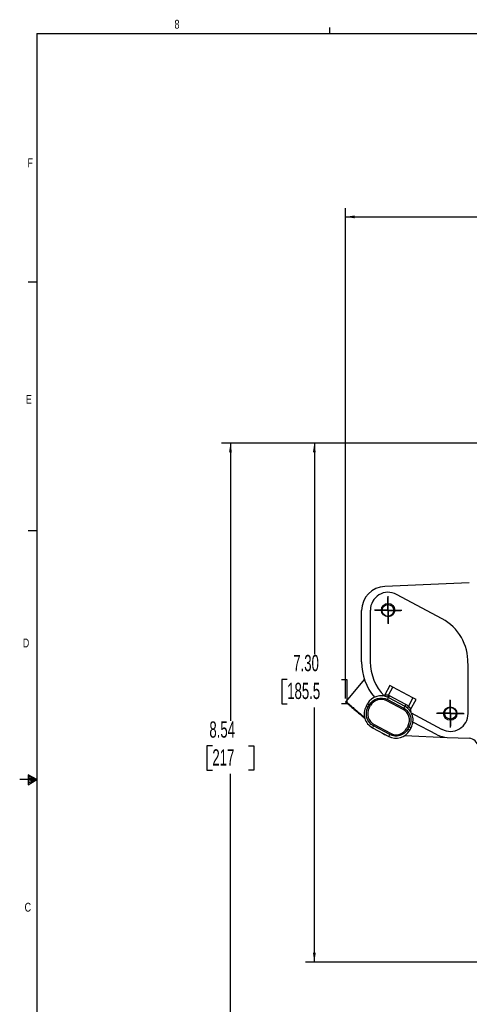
# Model space of a CAD drawing. Header units: inches. Extents: x 0.3 to 33.9, y 0.2 to 21.7.
# Tile 2 of 21: x 0.3 to 6.6, y 7.7 to 21.6. Entities that reach past the tile are written whole.
import ezdxf

# ---------------------------------------------------------------- set-up
doc = ezdxf.new("R2010")
doc.units = ezdxf.units.IN
doc.header["$MEASUREMENT"] = 0
doc.layers.add('SLD-0', color=7, linetype='Continuous', lineweight=25)
doc.styles.add('SLDTEXTSTYLE0', font='TXT', dxfattribs={"width": 0.75})
doc.styles.add('SLDTEXTSTYLE1', font='TXT', dxfattribs={"width": 0.605})
doc.dimstyles.new('SLDDIMSTYLE0', dxfattribs={"dimtxt": 0.222453, "dimasz": 0.13, "dimexe": 0, "dimexo": 0.0625, "dimgap": 0.055613, "dimtad": 0, "dimtih": 1, "dimtoh": 1, "dimrnd": 1e-09, "dimzin": 12, "dimdsep": 46, "dimtxsty": 'SLDTEXTSTYLE1', "dimsah": 1, "dimcen": 0.09, "dimadec": 0, "dimazin": 3, "dimtfac": 1, "dimtofl": 0, "dimtmove": 0, "dimatfit": 3, "dimfxl": 0, "dimfrac": 2, "dimtolj": 1, "dimtzin": 12, "dimarcsym": 0})
doc.dimstyles.new('SLDDIMSTYLE1', dxfattribs={"dimtxt": 0.222453, "dimasz": 0.13, "dimexe": 0, "dimexo": 0.0625, "dimgap": 0.055613, "dimtad": 0, "dimtih": 1, "dimtoh": 1, "dimrnd": 1e-09, "dimzin": 4, "dimdsep": 46, "dimtxsty": 'SLDTEXTSTYLE1', "dimsah": 1, "dimcen": 0.09, "dimadec": 0, "dimazin": 1, "dimtfac": 1, "dimtofl": 0, "dimtmove": 0, "dimatfit": 3, "dimfxl": 0, "dimfrac": 2, "dimtolj": 1, "dimtzin": 12, "dimarcsym": 0})

# ---------------------------------------------------------------- blocks, each defined once
blk = doc.blocks.new('_D_1')
at = {"layer": 'SLD-0'}
for p, q in [((10, 15.648), (3.123, 15.648)), ((3.248, 15.648), (3.248, 11.74)), ((2.993, 11.384), (2.917, 11.384)), ((2.917, 11.384), (2.917, 11.042)), ((3.503, 11.384), (3.579, 11.384)), ((3.579, 11.384), (3.579, 11.042)), ((2.917, 11.042), (2.993, 11.042)), ((3.248, 7.103), (3.248, 10.991)), ((3.579, 11.042), (3.503, 11.042)), ((8.734, 7.103), (3.123, 7.103))]:
    blk.add_line(p, q, dxfattribs=at)
for points in [[(3.248, 15.648), (3.228, 15.518), (3.268, 15.518)], [(3.248, 7.103), (3.268, 7.233), (3.228, 7.233)]]:
    blk.add_solid(points, dxfattribs=at)
at = {"layer": 'SLD-0', "char_height": 0.2292, "attachment_point": 1, "style": 'SLDTEXTSTYLE1'}
for s, insert in [('8.54', (2.951, 11.73)), ('217', (2.993, 11.338))]:
    blk.add_mtext(s, dxfattribs=dict(at, insert=insert))
blk = doc.blocks.new('_D_2')
at = {"layer": 'SLD-0'}
for p, q in [((10, 15.648), (4.304, 15.648)), ((4.429, 15.648), (4.429, 12.676)), ((4.047, 12.32), (3.971, 12.32)), ((3.971, 12.32), (3.971, 11.978)), ((4.811, 12.32), (4.887, 12.32)), ((4.887, 12.32), (4.887, 11.978)), ((3.971, 11.978), (4.047, 11.978)), ((4.429, 8.343), (4.429, 11.927)), ((4.887, 11.978), (4.811, 11.978)), ((7.56, 8.343), (4.304, 8.343))]:
    blk.add_line(p, q, dxfattribs=at)
for points in [[(4.429, 15.648), (4.409, 15.518), (4.449, 15.518)], [(4.429, 8.343), (4.449, 8.473), (4.409, 8.473)]]:
    blk.add_solid(points, dxfattribs=at)
at = {"layer": 'SLD-0', "char_height": 0.2292, "attachment_point": 1, "style": 'SLDTEXTSTYLE1'}
for s, insert in [('7.30', (4.132, 12.666)), ('185.5', (4.047, 12.274))]:
    blk.add_mtext(s, dxfattribs=dict(at, insert=insert))
blk = doc.blocks.new('_D_3')
at = {"layer": 'SLD-0'}
for p, q in [((4.867, 12.053), (4.867, 18.956)), ((7.068, 18.849), (6.991, 18.849)), ((6.991, 18.849), (6.991, 18.507)), ((7.831, 18.849), (7.908, 18.849)), ((7.908, 18.849), (7.908, 18.507)), ((10.05, 15.698), (10.05, 18.956)), ((4.867, 18.831), (6.864, 18.831)), ((10.05, 18.831), (8.035, 18.831)), ((6.991, 18.507), (7.068, 18.507)), ((7.908, 18.507), (7.831, 18.507))]:
    blk.add_line(p, q, dxfattribs=at)
for points in [[(4.867, 18.831), (4.997, 18.811), (4.997, 18.851)], [(10.05, 18.831), (9.92, 18.851), (9.92, 18.811)]]:
    blk.add_solid(points, dxfattribs=at)
at = {"layer": 'SLD-0', "char_height": 0.2292, "attachment_point": 1, "style": 'SLDTEXTSTYLE1'}
for s, insert in [('5.18', (7.152, 19.195)), ('131.6', (7.068, 18.803))]:
    blk.add_mtext(s, dxfattribs=dict(at, insert=insert))
blk = doc.blocks.new('SW_CENTERMARKSYMBOL_0')
at = {"layer": 'SLD-0', "color": 0}
for p, q in [((0, 0.1), (0, 0.194)), ((-0.1, 0), (-0.194, 0)), ((0, 0), (-0.1, 0)), ((0, 0), (0, 0.1)), ((0, 0), (0, -0.1)), ((0, 0), (0.1, 0)), ((0.1, 0), (0.194, 0)), ((0, -0.1), (0, -0.194))]:
    blk.add_line(p, q, dxfattribs=at)
blk = doc.blocks.new('SW_CENTERMARKSYMBOL_1')
at = {"layer": 'SLD-0', "color": 0}
for p, q in [((0, 0.1), (0, 0.194)), ((-0.1, 0), (-0.194, 0)), ((0, 0), (-0.1, 0)), ((0, 0), (0, 0.1)), ((0, 0), (0, -0.1)), ((0, 0), (0.1, 0)), ((0.1, 0), (0.194, 0)), ((0, -0.1), (0, -0.194))]:
    blk.add_line(p, q, dxfattribs=at)
blk = doc.blocks.new('SW_CENTERMARKSYMBOL_2')
at = {"layer": 'SLD-0', "color": 0}
for p, q in [((0, 0.1), (0, 0.183)), ((-0.1, 0), (-0.183, 0)), ((0, 0), (-0.1, 0)), ((0, 0), (0, 0.1)), ((0, 0), (0, -0.1)), ((0, 0), (0.1, 0)), ((0.1, 0), (0.183, 0)), ((0, -0.1), (0, -0.183))]:
    blk.add_line(p, q, dxfattribs=at)
blk = doc.blocks.new('SW_CENTERMARKSYMBOL_3')
at = {"layer": 'SLD-0', "color": 0}
for p, q in [((0, 0.1), (0, 0.183)), ((-0.1, 0), (-0.183, 0)), ((0, 0), (-0.1, 0)), ((0, 0), (0, 0.1)), ((0, 0), (0, -0.1)), ((0, 0), (0.1, 0)), ((0.1, 0), (0.183, 0)), ((0, -0.1), (0, -0.183))]:
    blk.add_line(p, q, dxfattribs=at)

msp = doc.modelspace()

# ---------------------------------------------------------------- linework, layer by layer
at = {"color": 7, "linetype": 'Continuous', "lineweight": 25}
for p, q in [((5.421, 13.631), (6.611, 13.683)), ((6.229, 13.175), (5.586, 13.517)), ((5.095, 12.568), (5.095, 13.291)), ((5.218, 12.568), (5.218, 13.297)), ((6.593, 11.839), (6.593, 12.547)), ((5.135, 12.323), (4.874, 12.012)), ((5.491, 12.236), (5.421, 12.105)), ((5.474, 12.098), (5.535, 12.213)), ((5.535, 12.213), (5.491, 12.236)), ((5.817, 12.062), (5.535, 12.213)), ((5.459, 12.038), (5.473, 12.064)), ((5.474, 12.098), (5.461, 12.07)), ((5.473, 12.064), (5.487, 12.091)), ((5.473, 12.064), (5.703, 11.942)), ((5.717, 11.968), (5.487, 12.091)), ((5.817, 12.062), (5.754, 11.944)), ((5.861, 12.039), (5.817, 12.062)), ((5.177, 11.977), (5.158, 11.942)), ((5.184, 11.927), (5.158, 11.942)), ((5.177, 11.977), (5.204, 11.962)), ((5.184, 11.927), (5.204, 11.962)), ((5.202, 11.918), (5.221, 11.953)), ((5.679, 11.898), (5.45, 12.02)), ((5.459, 12.038), (5.689, 11.916)), ((5.703, 11.942), (5.689, 11.916)), ((5.717, 11.968), (5.703, 11.942)), ((5.754, 11.944), (5.736, 11.92)), ((5.785, 11.895), (5.861, 12.039)), ((6.225, 11.618), (5.795, 11.848)), ((5.261, 11.667), (5.247, 11.641)), ((5.49, 11.545), (5.261, 11.667)), ((5.27, 11.685), (5.5, 11.562)), ((5.75, 11.67), (5.731, 11.634)), ((5.765, 11.656), (5.746, 11.621)), ((5.765, 11.656), (5.792, 11.641)), ((6.159, 11.543), (5.817, 11.72)), ((5.247, 11.641), (5.476, 11.519)), ((5.389, 11.565), (5.415, 11.544)), ((5.415, 11.544), (5.431, 11.543)), ((5.476, 11.519), (5.49, 11.545)), ((5.704, 11.531), (6.301, 11.505)), ((5.772, 11.606), (5.746, 11.621)), ((5.772, 11.606), (5.792, 11.641)), ((6.301, 11.505), (6.611, 11.492))]:
    msp.add_line(p, q, dxfattribs=at)
for centre, radius in [((5.468, 13.297), 0.094), ((5.465, 13.291), 0.0827), ((6.343, 11.839), 0.094), ((6.345, 11.845), 0.0827)]:
    msp.add_circle(centre, radius, dxfattribs=at)
for centre, radius, start, end in [((5.435, 13.291), 0.34, 92.5, 180), ((5.468, 13.297), 0.25, 61.9556, 180), ((5.905, 12.568), 0.687, 358.2734, 61.9556), ((5.875, 12.568), 0.78, 180, 219.7486), ((5.905, 12.568), 0.688, 180, 224.2027), ((5.37, 11.87), 0.22, 61.9512, 150.9778), ((5.394, 12.119), 0.03, 264.3442, 331.9512), ((4.973, 11.928), 0.13, 140, 144.7285), ((5.35, 11.835), 0.22, 150.9778, 241.9512), ((5.37, 11.87), 0.17, 61.9512, 150.9778), ((5.599, 11.748), 0.22, 330.9778, 61.9512), ((5.35, 11.835), 0.17, 150.9778, 241.9512), ((5.598, 11.748), 0.17, 332.7392, 61.7658), ((5.811, 11.88), 0.03, 151.9512, 212.0244), ((6.343, 11.839), 0.25, 241.9303, 0.0253), ((5.58, 11.713), 0.22, 241.9512, 330.9778), ((5.58, 11.712), 0.17, 241.7658, 332.7392), ((6.315, 11.845), 0.34, 242.6442, 267.5), ((6.605, 11.362), 0.13, 5.9972, 87.5)]:
    msp.add_arc(centre, radius, start, end, dxfattribs=at)
for points, knots in [([(5.204, 11.962), (5.228, 12.006), (5.268, 12.038), (5.364, 12.066), (5.415, 12.061), (5.459, 12.038)], [0, 0, 0, 0, 0.5, 0.5, 1, 1, 1, 1]), ([(5.421, 12.105), (5.421, 12.105), (5.421, 12.105), (5.421, 12.105), (5.422, 12.105), (5.424, 12.105), (5.426, 12.105), (5.43, 12.105), (5.438, 12.105), (5.446, 12.105), (5.454, 12.103), (5.461, 12.102), (5.468, 12.1), (5.472, 12.098), (5.474, 12.098)], [0, 0, 0, 0, 0.047444, 0.096123, 0.146154, 0.197646, 0.2507, 0.357858, 0.500192, 0.650652, 0.749963, 0.837809, 0.921063, 1, 1, 1, 1]), ([(4.867, 12.003), (4.868, 12.002), (4.87, 12.001), (4.887, 11.987), (4.913, 11.965), (4.948, 11.936), (4.99, 11.9), (5.039, 11.859), (5.089, 11.817), (5.123, 11.788), (5.139, 11.775)], [0, 0, 0, 0, 0.128426, 0.255886, 0.383741, 0.510937, 0.638886, 0.766096, 0.893929, 1, 1, 1, 1]), ([(5.261, 11.667), (5.216, 11.691), (5.183, 11.732), (5.154, 11.83), (5.159, 11.883), (5.184, 11.927)], [0, 0, 0, 0, 0.5, 0.5, 1, 1, 1, 1]), ([(5.754, 11.944), (5.755, 11.943), (5.757, 11.941), (5.76, 11.938), (5.763, 11.935), (5.765, 11.932), (5.768, 11.928), (5.77, 11.924), (5.774, 11.919), (5.777, 11.912), (5.781, 11.905), (5.783, 11.9), (5.784, 11.897), (5.785, 11.895), (5.785, 11.895), (5.785, 11.895)], [0, 0, 0, 0, 0.04554, 0.093293, 0.14331, 0.19564, 0.250323, 0.306964, 0.375152, 0.499933, 0.636419, 0.749511, 0.83774, 0.920894, 1, 1, 1, 1]), ([(5.746, 11.621), (5.722, 11.577), (5.681, 11.545), (5.586, 11.517), (5.534, 11.522), (5.49, 11.545)], [0, 0, 0, 0, 0.5, 0.5, 1, 1, 1, 1])]:
    msp.add_open_spline(points, degree=3, knots=knots, dxfattribs=at)
for points in [[(5.487, 12.091), (5.485, 12.092), (5.481, 12.094), (5.476, 12.096), (5.474, 12.098)], [(5.754, 11.944), (5.743, 11.953), (5.73, 11.961), (5.717, 11.968)], [(5.689, 11.916), (5.719, 11.899), (5.744, 11.875), (5.762, 11.846)], [(5.762, 11.846), (5.797, 11.787), (5.798, 11.715), (5.765, 11.656)]]:
    msp.add_open_spline(points, degree=3, dxfattribs=at)
at = {"color": 8, "linetype": 'Continuous', "lineweight": 25}
msp.add_open_spline([(4.874, 12.012), (4.875, 12.01), (4.878, 12.007), (4.896, 11.991), (4.913, 11.976), (4.926, 11.965), (4.94, 11.953), (4.962, 11.934), (4.996, 11.905), (5.046, 11.862), (5.094, 11.822), (5.125, 11.796), (5.138, 11.785)], degree=3, knots=[0, 0, 0, 0, 0.160144, 0.299706, 0.361824, 0.41877, 0.470542, 0.517141, 0.65194, 0.783035, 0.910428, 1, 1, 1, 1], dxfattribs=at)
at = {"layer": 'SLD-0'}
for p, q in [((4.648, 21.411), (4.648, 21.495)), ((0.523, 21.411), (33.523, 21.411)), ((0.523, 21.411), (0.523, 0.411)), ((0.523, 17.911), (0.398, 17.911)), ((0.523, 14.411), (0.398, 14.411)), ((0.399, 10.976), (0.399, 10.837)), ((0.523, 10.911), (0.399, 10.976)), ((0.399, 10.958), (0.523, 10.911)), ((0.523, 10.911), (0.28, 10.911)), ((0.399, 10.934), (0.523, 10.911)), ((0.399, 10.837), (0.523, 10.911)), ((0.399, 10.865), (0.523, 10.911)), ((0.399, 10.891), (0.523, 10.911))]:
    msp.add_line(p, q, dxfattribs=at)

# ---------------------------------------------------------------- block references
for name, p in [('SW_CENTERMARKSYMBOL_0', (5.468, 13.297)), ('SW_CENTERMARKSYMBOL_3', (5.465, 13.291)), ('SW_CENTERMARKSYMBOL_1', (6.343, 11.839)), ('SW_CENTERMARKSYMBOL_2', (6.345, 11.845))]:
    msp.add_blockref(name, p, dxfattribs=at)

# ---------------------------------------------------------------- texts
at = {"color": 7, "linetype": 'Continuous', "lineweight": 0, "char_height": 0.125, "attachment_point": 1, "style": 'SLDTEXTSTYLE0'}
for s, insert in [('8', (2.46, 21.605)), ('F', (0.389, 19.653)), ('E', (0.366, 16.325)), ('D', (0.324, 12.896)), ('C', (0.349, 9.177))]:
    msp.add_mtext(s, dxfattribs=dict(at, insert=insert))

# ---------------------------------------------------------------- dimensions: what is measured, and where the dimension line sits
at = {"layer": 'SLD-0'}
for base, p1, p2, angle, dimstyle, picture, middle in [((10.05, 18.831), (4.867, 12.003), (10.05, 15.648), 360, 'SLDDIMSTYLE0', '_D_3', (7.45, 18.831)), ((3.248, 7.1032), (10.05, 15.6478), (8.7837, 7.1032), 90, 'SLDDIMSTYLE0', '_D_1', (3.248, 11.3659)), ((4.4291, 8.3432), (10.05, 15.6478), (7.61, 8.3432), 90, 'SLDDIMSTYLE1', '_D_2', (4.4291, 12.3017))]:
    dim = msp.add_linear_dim(base=base, p1=p1, p2=p2, angle=angle, dimstyle=dimstyle, dxfattribs=at)
    dim.commit()
    dim.dimension.update_dxf_attribs({"geometry": picture, "text_midpoint": middle, "dimtype": 160})

doc.saveas('drawing.dxf')
